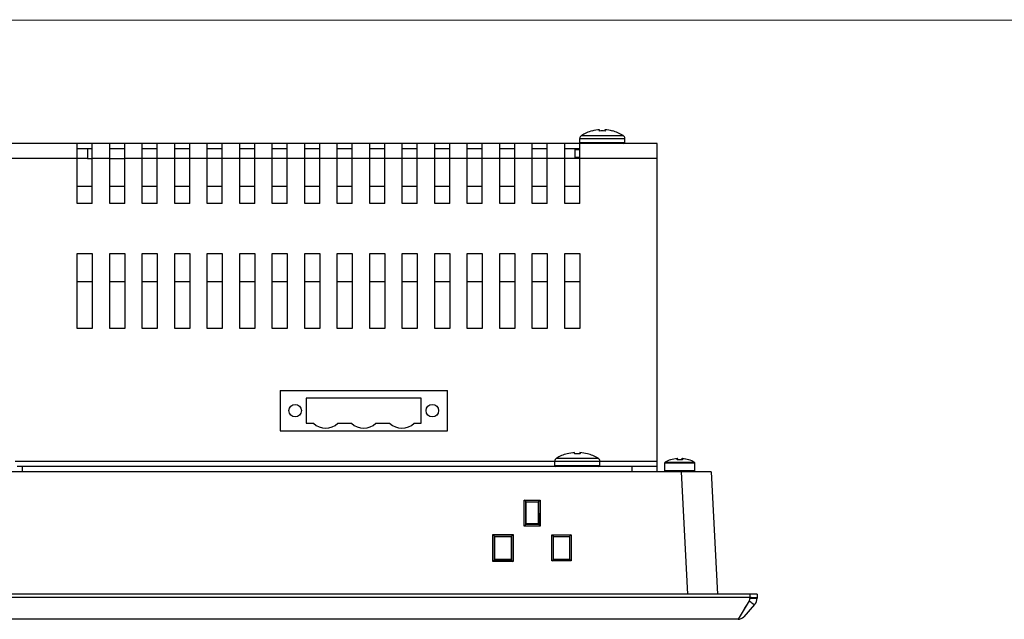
# Model space of a CAD drawing. Header units: millimetres. Extents: x -1194 to -5, y 44 to 885.
# Tile 14 of 37: x -790 to -593, y 765 to 885. Entities that reach past the tile are written whole.
import ezdxf

# ---------------------------------------------------------------- set-up
doc = ezdxf.new("R2010")
doc.units = ezdxf.units.MM
doc.header["$LTSCALE"] = 23.1
for name, color, linetype in [('00_TOPPPC12-FORMAT', 7, 'CONTINUOUS'), ('CASE-EASYRACK_100IS-L-SHAPE', 7, 'CONTINUOUS'), ('COVER-REAR_PC-MIO5373-SHAPE', 7, 'CONTINUOUS'), ('FRONT_CASE_15_DM-SHAPE', 7, 'CONTINUOUS'), ('LCD_BRK_PC15_MIO5373-SHAPE', 7, 'CONTINUOUS'), ('M3X8-SHAPE', 7, 'CONTINUOUS'), ('NUT_M4-SHAPE', 7, 'CONTINUOUS'), ('REAR_CASE-PC15-MIO5373-SHAPE', 7, 'CONTINUOUS'), ('SCREW_M4X8_MUSH_2-SHAPE', 7, 'CONTINUOUS'), ('SMPS_BOXPC-SHAPE', 7, 'CONTINUOUS'), ('TB_OQ03A5_ANYTEK-SHAPE', 7, 'CONTINUOUS')]:
    doc.layers.add(name, color=color, linetype=linetype)

msp = doc.modelspace()

# ---------------------------------------------------------------- linework, layer by layer
at = {"layer": '00_TOPPPC12-FORMAT', "color": 7, "linetype": 'Continuous', "const_width": 0.2}
msp.add_lwpolyline([(-1193.786, 884.941), (-4.786, 884.941)], dxfattribs=at)
at = {"layer": 'CASE-EASYRACK_100IS-L-SHAPE', "color": 7, "linetype": 'Continuous'}
for p, q in [((-778.012, 832.661), (-775.012, 832.661)), ((-771.512, 832.661), (-768.512, 832.661)), ((-765.012, 832.661), (-762.012, 832.661)), ((-758.512, 832.661), (-755.512, 832.661)), ((-752.012, 832.661), (-749.012, 832.661)), ((-745.512, 832.661), (-742.512, 832.661)), ((-739.012, 832.661), (-736.012, 832.661)), ((-732.512, 832.661), (-729.512, 832.661)), ((-726.012, 832.661), (-723.012, 832.661)), ((-719.512, 832.661), (-716.512, 832.661)), ((-713.012, 832.661), (-710.012, 832.661)), ((-706.512, 832.661), (-703.512, 832.661)), ((-700.012, 832.661), (-697.012, 832.661)), ((-693.512, 832.661), (-690.512, 832.661)), ((-687.012, 832.661), (-684.012, 832.661)), ((-680.512, 832.661), (-677.512, 832.661))]:
    msp.add_line(p, q, dxfattribs=at)
at = {"layer": 'COVER-REAR_PC-MIO5373-SHAPE', "color": 7, "linetype": 'Continuous'}
for p, q in [((-662.012, 860.261), (-956.012, 860.261)), ((-778.012, 848.261), (-778.012, 860.261)), ((-778.012, 859.261), (-775.012, 859.261)), ((-775.012, 848.261), (-775.012, 860.261)), ((-771.512, 848.261), (-771.512, 860.261)), ((-771.512, 859.261), (-768.512, 859.261)), ((-768.512, 848.261), (-768.512, 860.261)), ((-765.012, 848.261), (-765.012, 860.261)), ((-765.012, 859.261), (-762.012, 859.261)), ((-762.012, 848.261), (-762.012, 860.261)), ((-758.512, 848.261), (-758.512, 860.261)), ((-758.512, 859.261), (-755.512, 859.261)), ((-755.512, 848.261), (-755.512, 860.261)), ((-752.012, 848.261), (-752.012, 860.261)), ((-752.012, 859.261), (-749.012, 859.261)), ((-749.012, 848.261), (-749.012, 860.261)), ((-745.512, 848.261), (-745.512, 860.261)), ((-745.512, 859.261), (-742.512, 859.261)), ((-742.512, 848.261), (-742.512, 860.261)), ((-739.012, 848.261), (-739.012, 860.261)), ((-739.012, 859.261), (-736.012, 859.261)), ((-736.012, 848.261), (-736.012, 860.261)), ((-732.512, 848.261), (-732.512, 860.261)), ((-732.512, 859.261), (-729.512, 859.261)), ((-729.512, 848.261), (-729.512, 860.261)), ((-726.012, 848.261), (-726.012, 860.261)), ((-726.012, 859.261), (-723.012, 859.261)), ((-723.012, 848.261), (-723.012, 860.261)), ((-719.512, 848.261), (-719.512, 860.261)), ((-719.512, 859.261), (-716.512, 859.261)), ((-716.512, 848.261), (-716.512, 860.261)), ((-713.012, 848.261), (-713.012, 860.261)), ((-713.012, 859.261), (-710.012, 859.261)), ((-710.012, 848.261), (-710.012, 860.261)), ((-706.512, 848.261), (-706.512, 860.261)), ((-706.512, 859.261), (-703.512, 859.261)), ((-703.512, 848.261), (-703.512, 860.261)), ((-700.012, 848.261), (-700.012, 860.261)), ((-700.012, 859.261), (-697.012, 859.261)), ((-697.012, 848.261), (-697.012, 860.261)), ((-693.512, 848.261), (-693.512, 860.261)), ((-693.512, 859.261), (-690.512, 859.261)), ((-690.512, 848.261), (-690.512, 860.261)), ((-687.012, 848.261), (-687.012, 860.261)), ((-687.012, 859.261), (-684.012, 859.261)), ((-684.012, 848.261), (-684.012, 860.261)), ((-680.512, 848.261), (-680.512, 860.261)), ((-680.512, 859.261), (-677.512, 859.261)), ((-677.512, 848.261), (-677.512, 860.261)), ((-662.012, 795.661), (-662.012, 860.261)), ((-778.012, 857.261), (-840.012, 857.261)), ((-775.962, 857.261), (-778.012, 857.261)), ((-771.512, 857.261), (-775.012, 857.261)), ((-765.012, 857.261), (-768.512, 857.261)), ((-762.012, 857.261), (-765.012, 857.261)), ((-758.512, 857.261), (-762.012, 857.261)), ((-755.512, 857.261), (-758.512, 857.261)), ((-752.012, 857.261), (-755.512, 857.261)), ((-749.012, 857.261), (-752.012, 857.261)), ((-745.512, 857.261), (-749.012, 857.261)), ((-742.512, 857.261), (-745.512, 857.261)), ((-739.012, 857.261), (-742.512, 857.261)), ((-736.012, 857.261), (-739.012, 857.261)), ((-732.512, 857.261), (-736.012, 857.261)), ((-729.512, 857.261), (-732.512, 857.261)), ((-726.012, 857.261), (-729.512, 857.261)), ((-723.012, 857.261), (-726.012, 857.261)), ((-719.512, 857.261), (-723.012, 857.261)), ((-716.512, 857.261), (-719.512, 857.261)), ((-713.012, 857.261), (-716.512, 857.261)), ((-710.012, 857.261), (-713.012, 857.261)), ((-706.512, 857.261), (-710.012, 857.261)), ((-703.512, 857.261), (-706.512, 857.261)), ((-700.012, 857.261), (-703.512, 857.261)), ((-697.012, 857.261), (-700.012, 857.261)), ((-693.512, 857.261), (-697.012, 857.261)), ((-690.512, 857.261), (-693.512, 857.261)), ((-687.012, 857.261), (-690.512, 857.261)), ((-684.012, 857.261), (-687.012, 857.261)), ((-680.512, 857.261), (-684.012, 857.261)), ((-677.512, 857.261), (-680.512, 857.261)), ((-662.012, 857.261), (-677.512, 857.261)), ((-775.012, 851.661), (-778.012, 851.661)), ((-768.512, 851.661), (-771.512, 851.661)), ((-762.012, 851.661), (-765.012, 851.661)), ((-755.512, 851.661), (-758.512, 851.661)), ((-749.012, 851.661), (-752.012, 851.661)), ((-742.512, 851.661), (-745.512, 851.661)), ((-736.012, 851.661), (-739.012, 851.661)), ((-729.512, 851.661), (-732.512, 851.661)), ((-723.012, 851.661), (-726.012, 851.661)), ((-716.512, 851.661), (-719.512, 851.661)), ((-710.012, 851.661), (-713.012, 851.661)), ((-703.512, 851.661), (-706.512, 851.661)), ((-697.012, 851.661), (-700.012, 851.661)), ((-690.512, 851.661), (-693.512, 851.661)), ((-684.012, 851.661), (-687.012, 851.661)), ((-677.512, 851.661), (-680.512, 851.661)), ((-775.012, 848.261), (-778.012, 848.261)), ((-768.512, 848.261), (-771.512, 848.261)), ((-762.012, 848.261), (-765.012, 848.261)), ((-755.512, 848.261), (-758.512, 848.261)), ((-749.012, 848.261), (-752.012, 848.261)), ((-742.512, 848.261), (-745.512, 848.261)), ((-736.012, 848.261), (-739.012, 848.261)), ((-729.512, 848.261), (-732.512, 848.261)), ((-723.012, 848.261), (-726.012, 848.261)), ((-716.512, 848.261), (-719.512, 848.261)), ((-710.012, 848.261), (-713.012, 848.261)), ((-703.512, 848.261), (-706.512, 848.261)), ((-697.012, 848.261), (-700.012, 848.261)), ((-690.512, 848.261), (-693.512, 848.261)), ((-684.012, 848.261), (-687.012, 848.261)), ((-677.512, 848.261), (-680.512, 848.261)), ((-778.012, 823.261), (-778.012, 838.261)), ((-778.012, 838.261), (-775.012, 838.261)), ((-775.012, 838.261), (-775.012, 823.261)), ((-771.512, 823.261), (-771.512, 838.261)), ((-771.512, 838.261), (-768.512, 838.261)), ((-768.512, 838.261), (-768.512, 823.261)), ((-765.012, 823.261), (-765.012, 838.261)), ((-765.012, 838.261), (-762.012, 838.261)), ((-762.012, 838.261), (-762.012, 823.261)), ((-758.512, 838.261), (-755.512, 838.261)), ((-758.512, 823.261), (-758.512, 838.261)), ((-755.512, 838.261), (-755.512, 823.261)), ((-752.012, 838.261), (-749.012, 838.261)), ((-752.012, 823.261), (-752.012, 838.261)), ((-749.012, 838.261), (-749.012, 823.261)), ((-745.512, 838.261), (-742.512, 838.261)), ((-745.512, 823.261), (-745.512, 838.261)), ((-742.512, 838.261), (-742.512, 823.261)), ((-739.012, 838.261), (-736.012, 838.261)), ((-739.012, 823.261), (-739.012, 838.261)), ((-736.012, 838.261), (-736.012, 823.261)), ((-732.512, 838.261), (-729.512, 838.261)), ((-732.512, 823.261), (-732.512, 838.261)), ((-729.512, 838.261), (-729.512, 823.261)), ((-726.012, 838.261), (-723.012, 838.261)), ((-726.012, 823.261), (-726.012, 838.261)), ((-723.012, 838.261), (-723.012, 823.261)), ((-719.512, 838.261), (-716.512, 838.261)), ((-719.512, 823.261), (-719.512, 838.261)), ((-716.512, 838.261), (-716.512, 823.261)), ((-713.012, 838.261), (-710.012, 838.261)), ((-713.012, 823.261), (-713.012, 838.261)), ((-710.012, 838.261), (-710.012, 823.261)), ((-706.512, 838.261), (-703.512, 838.261)), ((-706.512, 823.261), (-706.512, 838.261)), ((-703.512, 838.261), (-703.512, 823.261)), ((-700.012, 838.261), (-697.012, 838.261)), ((-700.012, 823.261), (-700.012, 838.261)), ((-697.012, 838.261), (-697.012, 823.261)), ((-693.512, 838.261), (-690.512, 838.261)), ((-693.512, 823.261), (-693.512, 838.261)), ((-690.512, 838.261), (-690.512, 823.261)), ((-687.012, 838.261), (-684.012, 838.261)), ((-687.012, 823.261), (-687.012, 838.261)), ((-684.012, 838.261), (-684.012, 823.261)), ((-680.512, 838.261), (-677.512, 838.261)), ((-680.512, 823.261), (-680.512, 838.261)), ((-677.512, 838.261), (-677.512, 823.261)), ((-775.012, 823.261), (-778.012, 823.261)), ((-768.512, 823.261), (-771.512, 823.261)), ((-762.012, 823.261), (-765.012, 823.261)), ((-755.512, 823.261), (-758.512, 823.261)), ((-749.012, 823.261), (-752.012, 823.261)), ((-742.512, 823.261), (-745.512, 823.261)), ((-736.012, 823.261), (-739.012, 823.261)), ((-729.512, 823.261), (-732.512, 823.261)), ((-723.012, 823.261), (-726.012, 823.261)), ((-716.512, 823.261), (-719.512, 823.261)), ((-710.012, 823.261), (-713.012, 823.261)), ((-703.512, 823.261), (-706.512, 823.261)), ((-697.012, 823.261), (-700.012, 823.261)), ((-690.512, 823.261), (-693.512, 823.261)), ((-684.012, 823.261), (-687.012, 823.261)), ((-677.512, 823.261), (-680.512, 823.261)), ((-682.512, 796.661), (-790.393, 796.661)), ((-662.012, 795.661), (-790.012, 795.661)), ((-789.012, 795.661), (-789.012, 794.661)), ((-662.012, 796.661), (-673.512, 796.661)), ((-667.012, 794.661), (-667.012, 795.661)), ((-662.012, 794.661), (-662.012, 795.661))]:
    msp.add_line(p, q, dxfattribs=at)
at = {"layer": 'FRONT_CASE_15_DM-SHAPE', "color": 7, "linetype": 'Continuous'}
for p, q in [((-651.244, 794.561), (-1002.781, 794.561)), ((-657.236, 794.561), (-655.952, 770.061)), ((-651.244, 794.561), (-649.96, 770.061)), ((-688.617, 783.728), (-688.605, 788.932)), ((-688.605, 788.932), (-685.42, 788.932)), ((-688.289, 788.622), (-688.605, 788.932)), ((-688.301, 784.028), (-688.289, 788.622)), ((-688.289, 788.599), (-688.289, 788.622)), ((-688.289, 788.599), (-685.736, 788.599)), ((-688.219, 788.565), (-688.289, 788.599)), ((-688.219, 788.565), (-685.805, 788.565)), ((-688.219, 784.15), (-688.219, 788.565)), ((-685.805, 788.565), (-685.736, 788.599)), ((-685.805, 788.565), (-685.805, 784.15)), ((-685.735, 788.622), (-685.736, 788.599)), ((-685.735, 788.622), (-685.42, 788.932)), ((-685.735, 788.622), (-685.724, 784.028)), ((-685.42, 788.932), (-685.407, 783.728)), ((-688.323, 784.027), (-688.617, 783.728)), ((-685.407, 783.728), (-688.617, 783.728)), ((-688.301, 784.028), (-688.323, 784.027)), ((-685.701, 784.027), (-688.323, 784.027)), ((-688.219, 784.15), (-688.301, 784.028)), ((-685.805, 784.15), (-688.219, 784.15)), ((-685.805, 784.15), (-685.724, 784.028)), ((-685.701, 784.027), (-685.724, 784.028)), ((-685.701, 784.027), (-685.407, 783.728)), ((-694.885, 776.602), (-694.871, 782.04)), ((-694.871, 782.04), (-690.853, 782.04)), ((-694.556, 781.73), (-694.871, 782.04)), ((-694.568, 776.902), (-694.556, 781.73)), ((-694.556, 781.708), (-694.556, 781.73)), ((-694.556, 781.708), (-691.169, 781.708)), ((-694.469, 781.665), (-694.556, 781.708)), ((-694.469, 781.665), (-691.255, 781.665)), ((-694.469, 777.05), (-694.469, 781.665)), ((-691.255, 781.665), (-691.169, 781.708)), ((-691.255, 781.665), (-691.255, 777.05)), ((-691.168, 781.73), (-691.169, 781.708)), ((-691.168, 781.73), (-690.853, 782.04)), ((-691.168, 781.73), (-691.156, 776.902)), ((-690.853, 782.04), (-690.84, 776.602)), ((-683.078, 781.994), (-679.246, 781.994)), ((-683.078, 781.994), (-682.762, 781.678)), ((-683.078, 776.761), (-683.078, 781.994)), ((-682.762, 777.061), (-682.762, 781.678)), ((-682.762, 781.661), (-679.562, 781.661)), ((-679.246, 781.994), (-679.562, 781.678)), ((-679.562, 781.678), (-679.562, 777.061)), ((-679.246, 781.994), (-679.246, 776.761)), ((-694.591, 776.901), (-694.885, 776.602)), ((-690.84, 776.602), (-694.885, 776.602)), ((-694.568, 776.902), (-694.591, 776.901)), ((-691.134, 776.901), (-694.591, 776.901)), ((-694.469, 777.05), (-694.568, 776.902)), ((-691.255, 777.05), (-694.469, 777.05)), ((-691.255, 777.05), (-691.156, 776.902)), ((-691.134, 776.901), (-691.156, 776.902)), ((-691.134, 776.901), (-690.84, 776.602)), ((-683.078, 776.761), (-682.779, 777.061)), ((-679.246, 776.761), (-683.078, 776.761)), ((-679.546, 777.061), (-682.779, 777.061)), ((-679.246, 776.761), (-679.546, 777.061)), ((-642.012, 770.061), (-1012.012, 770.061)), ((-643.511, 770.061), (-643.534, 769.404)), ((-642.012, 770.061), (-642.039, 769.281)), ((-643.534, 769.404), (-1010.49, 769.404)), ((-643.665, 768.747), (-645.859, 765.061)), ((-642.546, 768.019), (-644.739, 765.562)), ((-644.064, 768.077), (-644.429, 767.463)), ((-643.534, 769.404), (-643.539, 769.22)), ((-644.429, 767.463), (-644.909, 766.657)), ((-645.859, 765.061), (-1008.166, 765.061)), ((-645.853, 765.07), (-645.859, 765.061))]:
    msp.add_line(p, q, dxfattribs=at)
for points in [[(-643.665, 768.747), (-643.869, 768.406), (-644.064, 768.077)], [(-644.909, 766.657), (-645.048, 766.423), (-645.177, 766.207)]]:
    msp.add_lwpolyline(points, dxfattribs=at)
for centre, radius, start, end in [((-644.038, 769.351), 2, 318.24834, 358), ((-645.859, 766.561), 1.5, 270, 318.24834)]:
    msp.add_arc(centre, radius, start, end, dxfattribs=at)
for points, knots in [([(-643.539, 769.22), (-643.539, 769.179), (-643.552, 769.015), (-643.602, 768.853), (-643.665, 768.747)], [0, 0, 0, 0, 0.2520807, 1, 1, 1, 1]), ([(-642.546, 768.019), (-642.556, 768.008), (-642.587, 768.006), (-642.627, 768.015), (-642.692, 768.039), (-642.79, 768.09), (-642.993, 768.215), (-643.291, 768.434), (-643.535, 768.634), (-643.665, 768.747)], [0, 0, 0, 0, 0.0325706, 0.0586818, 0.0924759, 0.1833874, 0.3039349, 0.6193047, 1, 1, 1, 1]), ([(-642.039, 769.281), (-642.04, 769.277), (-642.05, 769.267), (-642.088, 769.253), (-642.172, 769.238), (-642.309, 769.225), (-642.493, 769.215), (-642.717, 769.209), (-642.973, 769.208), (-643.25, 769.212), (-643.441, 769.217), (-643.539, 769.22)], [0, 0, 0, 0, 0.0087638, 0.0247697, 0.0828352, 0.1752386, 0.2989015, 0.4492648, 0.6206649, 0.8066007, 1, 1, 1, 1]), ([(-642.035, 769.404), (-642.035, 769.401), (-642.049, 769.397), (-642.068, 769.394), (-642.105, 769.39), (-642.154, 769.388), (-642.217, 769.385), (-642.292, 769.384), (-642.38, 769.383), (-642.518, 769.382), (-642.713, 769.383), (-642.968, 769.388), (-643.246, 769.395), (-643.437, 769.401), (-643.534, 769.404)], [0, 0, 0, 0, 0.0058937, 0.0206445, 0.0446611, 0.0777892, 0.1197572, 0.1701627, 0.2285432, 0.2943297, 0.4455647, 0.6180866, 0.8052891, 1, 1, 1, 1])]:
    msp.add_open_spline(points, degree=3, knots=knots, dxfattribs=at)
at = {"layer": 'LCD_BRK_PC15_MIO5373-SHAPE', "color": 7, "linetype": 'Continuous'}
msp.add_line((-685.805, 784.161), (-688.219, 784.161), dxfattribs=at)
at = {"layer": 'M3X8-SHAPE', "color": 7, "linetype": 'Continuous'}
for p, q in [((-660.512, 796.344), (-654.512, 796.344)), ((-660.512, 794.761), (-660.512, 796.344)), ((-660.408, 796.519), (-654.616, 796.519)), ((-659.343, 796.954), (-659.343, 796.976)), ((-658.021, 796.954), (-658.021, 797.218)), ((-657.512, 796.981), (-657.99, 796.961)), ((-657.912, 797.126), (-657.912, 796.964)), ((-657.034, 796.961), (-657.512, 796.981)), ((-657.112, 796.964), (-657.112, 797.126)), ((-657.004, 797.218), (-657.004, 796.954)), ((-655.682, 796.976), (-655.682, 796.954)), ((-654.512, 794.761), (-654.512, 796.344)), ((-654.512, 794.761), (-660.512, 794.761))]:
    msp.add_line(p, q, dxfattribs=at)
for centre, radius, start, end in [((-660.312, 796.344), 0.2, 118.73026, 180), ((-657.512, 791.236), 6.025, 107.68583, 118.73026), ((-657.512, 791.236), 6.004, 94.85821, 107.75125), ((-659.312, 796.881), 0.1, 68.26756, 107.68583), ((-659.303, 796.857), 0.104, 107.67914, 112.45548), ((-657.512, 791.236), 6.004, 94.77711, 107.66853), ((-658.004, 797.119), 0.1, 94.78742, 99.6555), ((-657.512, 791.236), 5.74, 84.91839, 95.08161), ((-657.977, 796.843), 0.119, 107.27702, 111.57657), ((-657.512, 791.236), 6.004, 72.33147, 85.22289), ((-657.021, 797.12), 0.0996, 82.68119, 85.22051), ((-657.048, 796.843), 0.119, 68.42128, 72.72083), ((-657.021, 797.119), 0.101, 80.35055, 82.68114), ((-657.512, 791.236), 6.004, 72.24875, 85.14179), ((-655.712, 796.881), 0.1, 72.31417, 111.73235), ((-655.722, 796.857), 0.104, 67.5447, 72.32094), ((-657.512, 791.236), 6.025, 61.26974, 72.31417), ((-654.712, 796.344), 0.2, 0, 61.26974), ((-660.412, 794.761), 0.1, 180, 270), ((-654.612, 794.761), 0.1, 270, 0)]:
    msp.add_arc(centre, radius, start, end, dxfattribs=at)
for points, knots in [([(-657.912, 797.126), (-657.912, 797.141), (-657.919, 797.17), (-657.945, 797.202), (-657.978, 797.218), (-658.001, 797.22), (-658.012, 797.219)], [0, 0, 0, 0, 0.295493, 0.5540378, 0.7826438, 1, 1, 1, 1]), ([(-657.99, 796.961), (-657.992, 796.961), (-657.999, 796.96), (-658.007, 796.958), (-658.012, 796.957)], [0, 0, 0, 0, 0.2460507, 1, 1, 1, 1]), ([(-657.112, 797.126), (-657.112, 797.141), (-657.105, 797.17), (-657.079, 797.202), (-657.046, 797.218), (-657.023, 797.22), (-657.012, 797.219)], [0, 0, 0, 0, 0.2962043, 0.5538946, 0.7822785, 1, 1, 1, 1]), ([(-657.034, 796.961), (-657.033, 796.961), (-657.025, 796.96), (-657.018, 796.958), (-657.012, 796.957)], [0, 0, 0, 0, 0.2460056, 1, 1, 1, 1])]:
    msp.add_open_spline(points, degree=3, knots=knots, dxfattribs=at)
at = {"layer": 'NUT_M4-SHAPE', "color": 7, "linetype": 'Continuous'}
for p, q in [((-775.962, 859.261), (-775.962, 857.261)), ((-775.962, 857.261), (-775.012, 857.261)), ((-771.512, 857.261), (-768.512, 857.261))]:
    msp.add_line(p, q, dxfattribs=at)
at = {"layer": 'REAR_CASE-PC15-MIO5373-SHAPE', "color": 7, "linetype": 'Continuous'}
for p, q in [((-678.412, 859.061), (-677.512, 859.061)), ((-678.412, 857.461), (-678.412, 859.061)), ((-677.512, 857.461), (-678.412, 857.461)), ((-1000.512, 794.661), (-653.512, 794.661)), ((-657.512, 794.661), (-657.512, 794.561)), ((-653.512, 794.661), (-653.512, 794.561))]:
    msp.add_line(p, q, dxfattribs=at)
at = {"layer": 'SCREW_M4X8_MUSH_2-SHAPE', "color": 7, "linetype": 'Continuous'}
for p, q in [((-675.056, 862.762), (-675.055, 862.781)), ((-673.556, 862.762), (-673.551, 863.01)), ((-672.473, 863.01), (-672.469, 862.762)), ((-670.969, 862.781), (-670.969, 862.762)), ((-677.512, 861.28), (-668.512, 861.28)), ((-677.512, 860.461), (-677.512, 861.28)), ((-677.512, 860.461), (-668.512, 860.461)), ((-677.177, 861.877), (-668.848, 861.877)), ((-668.512, 860.461), (-668.512, 861.28)), ((-680.056, 798.162), (-680.055, 798.181)), ((-678.556, 798.162), (-678.551, 798.41)), ((-677.473, 798.41), (-677.469, 798.162)), ((-675.969, 798.181), (-675.969, 798.162)), ((-682.512, 796.68), (-673.512, 796.68)), ((-682.512, 795.861), (-682.512, 796.68)), ((-682.512, 795.861), (-673.512, 795.861)), ((-682.177, 797.277), (-673.848, 797.277)), ((-673.512, 795.861), (-673.512, 796.68))]:
    msp.add_line(p, q, dxfattribs=at)
for centre, radius, start, end in [((-673.012, 855.047), 8, 104.79791, 121.36901), ((-673.012, 855.056), 7.972, 93.87868, 104.85289), ((-673.012, 855.08), 7.701, 85.95166, 94.04834), ((-673.012, 855.056), 7.972, 75.14709, 86.12134), ((-673.012, 855.047), 8, 58.63099, 75.20209), ((-676.812, 861.28), 0.7, 121.36901, 180), ((-677.312, 860.461), 0.2, 180, 243), ((-669.212, 861.28), 0.7, 0, 58.63099), ((-668.712, 860.461), 0.2, 270, 0), ((-678.012, 790.447), 8, 104.79791, 121.36901), ((-678.012, 790.456), 7.972, 93.87868, 104.85289), ((-678.012, 790.48), 7.701, 85.95166, 94.04834), ((-678.012, 790.456), 7.972, 75.14709, 86.12134), ((-678.012, 790.447), 8, 58.63099, 75.20209), ((-681.812, 796.68), 0.7, 121.36901, 180), ((-682.312, 795.861), 0.2, 180, 270), ((-674.212, 796.68), 0.7, 0, 58.63099), ((-673.712, 795.861), 0.2, 270, 0)]:
    msp.add_arc(centre, radius, start, end, dxfattribs=at)
at = {"layer": 'SMPS_BOXPC-SHAPE', "color": 7, "linetype": 'Continuous'}
for p, q in [((-734.542, 802.761), (-734.517, 802.761)), ((-731.352, 802.761), (-731.327, 802.761)), ((-710.336, 802.761), (-710.311, 802.761)), ((-707.136, 802.761), (-707.111, 802.761))]:
    msp.add_line(p, q, dxfattribs=at)
at = {"layer": 'TB_OQ03A5_ANYTEK-SHAPE', "color": 7, "linetype": 'Continuous'}
for p, q in [((-737.432, 810.861), (-703.992, 810.861)), ((-737.432, 810.861), (-737.432, 802.761)), ((-709.212, 809.311), (-732.212, 809.311)), ((-732.212, 809.311), (-732.212, 804.311)), ((-709.212, 804.311), (-709.212, 809.311)), ((-703.992, 802.761), (-703.992, 810.861)), ((-732.212, 804.311), (-730.782, 804.311)), ((-725.883, 804.311), (-723.162, 804.311)), ((-718.263, 804.311), (-715.542, 804.311)), ((-710.643, 804.311), (-709.212, 804.311)), ((-737.432, 802.761), (-703.992, 802.761))]:
    msp.add_line(p, q, dxfattribs=at)
for centre in [(-734.432, 806.811), (-706.992, 806.811)]:
    msp.add_circle(centre, 1.25, dxfattribs=at)
for centre in [(-728.332, 806.811), (-720.712, 806.811), (-713.092, 806.811)]:
    msp.add_arc(centre, 3.5, 225.58469, 314.41531, dxfattribs=at)

doc.saveas('drawing.dxf')
